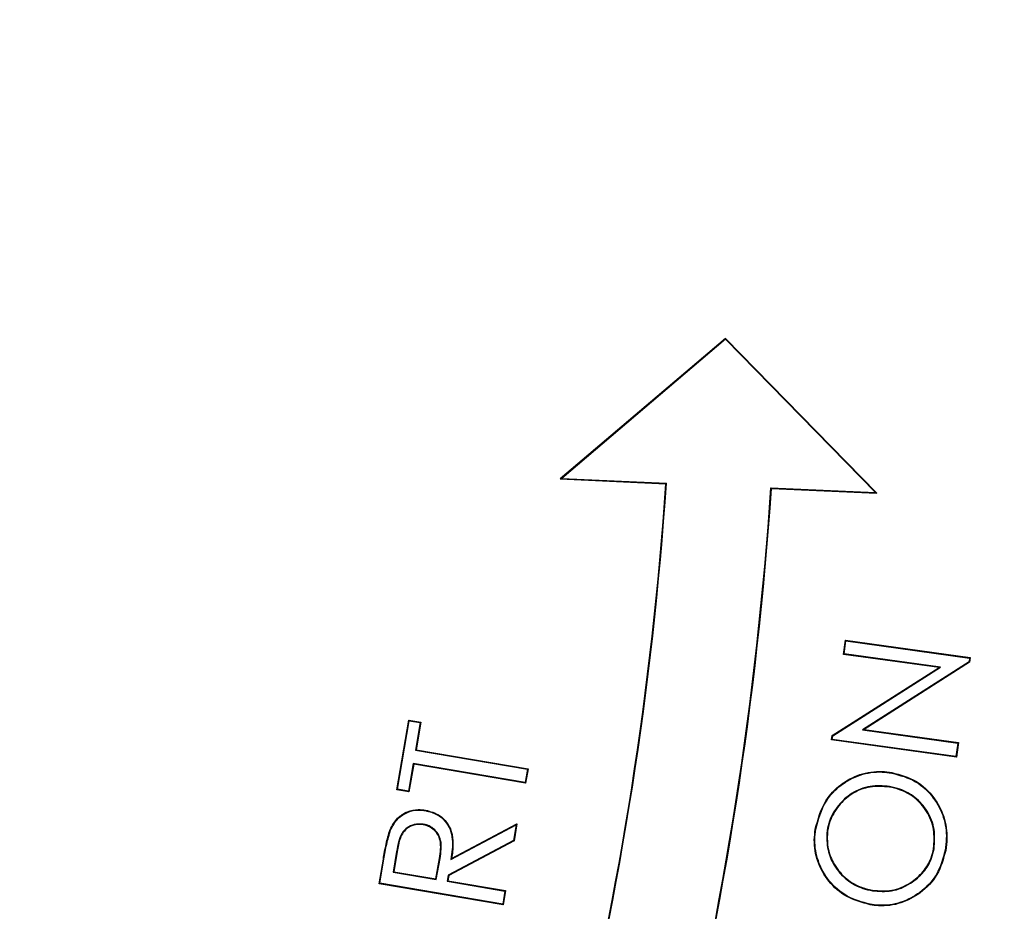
# Model space of a CAD drawing. Header units: millimetres. Extents: x 6921 to 13014, y 3949 to 15982.
# Tile 29 of 37: x 9975 to 10208, y 12989 to 13200. Entities that reach past the tile are written whole.
import ezdxf

# ---------------------------------------------------------------- set-up
doc = ezdxf.new("R2010")
doc.units = ezdxf.units.MM
doc.header["$LTSCALE"] = 5

msp = doc.modelspace()

# ---------------------------------------------------------------- linework, layer by layer
at = {"color": 7, "linetype": 'Continuous', "lineweight": 25}
for p, q in [((10141.98, 13124.55), (10102.89, 13091.27)), ((10141.97, 13124.38), (10103.23, 13091.38)), ((10141.97, 13124.38), (10141.98, 13124.55)), ((10177.49, 13088.06), (10141.97, 13124.38)), ((10177.82, 13087.92), (10141.98, 13124.55)), ((10103.23, 13091.38), (10102.89, 13091.27)), ((10102.89, 13091.27), (10127.86, 13090.15)), ((10103.23, 13091.38), (10128, 13090.28)), ((10128, 13090.28), (10127.86, 13090.15)), ((10152.72, 13089.17), (10152.84, 13089.03)), ((10152.72, 13089.17), (10177.49, 13088.06)), ((10152.84, 13089.03), (10177.82, 13087.92)), ((10177.49, 13088.06), (10177.82, 13087.92)), ((10169.92, 13049.74), (10170.38, 13053.07)), ((10170.06, 13049.86), (10170.49, 13052.92)), ((10170.49, 13052.92), (10170.38, 13053.07)), ((10170.38, 13053.07), (10199.91, 13048.96)), ((10170.49, 13052.92), (10199.76, 13048.85)), ((10170.06, 13049.86), (10169.92, 13049.74)), ((10192.52, 13046.6), (10169.92, 13049.74)), ((10192.89, 13046.68), (10170.06, 13049.86)), ((10199.64, 13047.97), (10174.42, 13031.84)), ((10199.76, 13048.85), (10199.64, 13047.97)), ((10199.64, 13047.97), (10199.76, 13047.89)), ((10199.76, 13048.85), (10199.91, 13048.96)), ((10199.91, 13048.96), (10199.76, 13047.89)), ((10167.25, 13030.52), (10192.52, 13046.6)), ((10167.37, 13030.44), (10192.89, 13046.68)), ((10199.76, 13047.89), (10174.79, 13031.92)), ((10192.89, 13046.68), (10192.52, 13046.6)), ((10064.21, 13017.67), (10067.01, 13034.18)), ((10064.36, 13017.78), (10067.12, 13034.03)), ((10067.12, 13034.03), (10067.01, 13034.18)), ((10067.01, 13034.18), (10069.86, 13033.7)), ((10067.12, 13034.03), (10069.71, 13033.59)), ((10069.71, 13033.59), (10068.61, 13027.04)), ((10069.86, 13033.7), (10068.76, 13027.15)), ((10069.71, 13033.59), (10069.86, 13033.7)), ((10174.42, 13031.84), (10174.79, 13031.92)), ((10174.42, 13031.84), (10196.97, 13028.72)), ((10174.79, 13031.92), (10197.12, 13028.83)), ((10167.1, 13029.47), (10167.25, 13030.52)), ((10167.25, 13029.58), (10167.1, 13029.47)), ((10196.63, 13025.37), (10167.1, 13029.47)), ((10167.37, 13030.44), (10167.25, 13030.52)), ((10167.25, 13029.58), (10167.37, 13030.44)), ((10196.52, 13025.52), (10167.25, 13029.58)), ((10068.61, 13027.04), (10068.76, 13027.15)), ((10068.61, 13027.04), (10095.1, 13022.56)), ((10068.76, 13027.15), (10095.26, 13022.66)), ((10196.97, 13028.72), (10196.52, 13025.52)), ((10197.12, 13028.83), (10196.63, 13025.37)), ((10196.97, 13028.72), (10197.12, 13028.83)), ((10196.52, 13025.52), (10196.63, 13025.37)), ((10068.07, 13023.91), (10066.96, 13017.34)), ((10068.18, 13023.76), (10067.07, 13017.19)), ((10068.07, 13023.91), (10068.18, 13023.76)), ((10094.57, 13019.42), (10068.07, 13023.91)), ((10094.68, 13019.27), (10068.18, 13023.76)), ((10095.1, 13022.56), (10094.57, 13019.42)), ((10095.26, 13022.66), (10094.68, 13019.27)), ((10095.1, 13022.56), (10095.26, 13022.66)), ((10181.36, 13021.76), (10181.33, 13021.63)), ((10064.36, 13017.78), (10064.21, 13017.67)), ((10067.07, 13017.19), (10064.21, 13017.67)), ((10066.96, 13017.34), (10064.36, 13017.78)), ((10094.57, 13019.42), (10094.68, 13019.27)), ((10066.96, 13017.34), (10067.07, 13017.19)), ((10077, 13001.15), (10092.44, 13009.39)), ((10077.17, 13001.39), (10092.61, 13009.63)), ((10092.44, 13009.39), (10091.81, 13005.68)), ((10092.61, 13009.63), (10091.93, 13005.59)), ((10092.44, 13009.39), (10092.61, 13009.63)), ((10091.81, 13005.68), (10076.38, 12997.45)), ((10091.93, 13005.59), (10076.5, 12997.36)), ((10091.81, 13005.68), (10091.93, 13005.59)), ((10064.13, 13003.06), (10063.3, 12998.16)), ((10064.26, 13003.03), (10063.45, 12998.27)), ((10073.43, 12996.58), (10074.29, 13001.42)), ((10073.53, 12996.43), (10074.42, 13001.4)), ((10060.01, 12995.42), (10061, 13001.26)), ((10060.16, 12995.52), (10061.13, 13001.24)), ((10061.13, 13001.24), (10061, 13001.26)), ((10063.3, 12998.16), (10063.45, 12998.27)), ((10063.3, 12998.16), (10073.53, 12996.43)), ((10063.45, 12998.27), (10073.43, 12996.58)), ((10076.38, 12997.45), (10076.12, 12995.99)), ((10076.5, 12997.36), (10076.28, 12996.1)), ((10076.38, 12997.45), (10076.5, 12997.36)), ((10060.16, 12995.52), (10060.01, 12995.42)), ((10089.36, 12990.45), (10060.01, 12995.42)), ((10089.26, 12990.6), (10060.16, 12995.52)), ((10073.53, 12996.43), (10073.43, 12996.58)), ((10076.12, 12995.99), (10076.28, 12996.1)), ((10076.12, 12995.99), (10089.77, 12993.68)), ((10076.28, 12996.1), (10089.93, 12993.79)), ((10089.77, 12993.68), (10089.26, 12990.6)), ((10089.93, 12993.79), (10089.36, 12990.45)), ((10089.77, 12993.68), (10089.93, 12993.79)), ((10089.26, 12990.6), (10089.36, 12990.45))]:
    msp.add_line(p, q, dxfattribs=at)
at = {"color": 7, "linetype": 'Continuous', "lineweight": 25, "flags": 128}
for points in [[(10070.96, 13012.73), (10070.97, 13012.79), (10070.99, 13012.86)], [(10070.43, 13009.53), (10070.42, 13009.47), (10070.41, 13009.4)], [(10163.36, 13008.31), (10163.33, 13008.31), (10163.29, 13008.32), (10163.24, 13008.33)], [(10062.71, 13008.18), (10062.66, 13008.2), (10062.59, 13008.23)], [(10166.01, 13008), (10166.05, 13007.99), (10166.08, 13007.99), (10166.14, 13007.98)], [(10191.36, 13003.7), (10191.32, 13003.71), (10191.28, 13003.72), (10191.23, 13003.73)], [(10064.13, 13003.06), (10064.19, 13003.05), (10064.26, 13003.03)], [(10074.42, 13001.4), (10074.35, 13001.41), (10074.29, 13001.42)], [(10077, 13001.15), (10077.09, 13001.27), (10077.17, 13001.39)], [(10193.98, 13003.36), (10194.02, 13003.35), (10194.05, 13003.34), (10194.11, 13003.33)]]:
    msp.add_lwpolyline(points, dxfattribs=at)
at = {"color": 7, "linetype": 'Continuous', "lineweight": 25}
for centre, radius, start, end in [((9560.23, 12998.55), 1975, 1.37813, 84.6675), ((9560.23, 12998.55), 1971.39, 1.38065, 84.43638), ((9560.23, 12998.55), 1970, 1.38163, 84.38777), ((9304.76, 13146.05), 825, 336, 356.11513), ((9304.76, 13146.05), 825.13, 336.00909, 356.12443), ((9304.76, 13146.05), 849.87, 336.00883, 356.16276), ((9304.76, 13146.05), 850, 336, 356.15413), ((10260.54, 13004.9), 80.89, 170.3565, 170.4492), ((10165.09, 12995.77), 11.85, 350.2022, 350.8356), ((10101.8, 13002.59), 75.38, 350.7167, 350.8162)]:
    msp.add_arc(centre, radius, start, end, dxfattribs=at)
at = {"color": 8, "linetype": 'Continuous', "lineweight": 25}
msp.add_arc((9560.23, 12998.55), 1971.39, 1.38065, 84.43682, dxfattribs=at)
at = {"color": 7, "linetype": 'Continuous', "lineweight": 25}
for points, knots in [([(12620.69, 11123.1), (12641.43, 11164.08), (12682.51, 11245.26), (12737.23, 11368.87), (12786.82, 11491.67), (12830.77, 11613.6), (12869.3, 11734.3), (12902.67, 11853.55), (12931.15, 11971.19), (12955, 12087.06), (12974.46, 12201.02), (12989.8, 12312.95), (13001.26, 12422.74), (13009.37, 12534.43), (13013.9, 12647.75), (13014.64, 12762.4), (13011.71, 12873.93), (13005.43, 12982.25), (12996.09, 13087.29), (12983.26, 13194.78), (12966.68, 13304.23), (12946.11, 13415.08), (12922.89, 13521.18), (12897.28, 13623.11), (12869.61, 13720.8), (12840.21, 13814.2), (12809.63, 13902.73), (12778.22, 13986.43), (12746.49, 14064.91), (12714.57, 14138.76), (12682.26, 14209.13), (12648.97, 14277.58), (12605.31, 14362.63), (12549.92, 14462.63), (12480.88, 14575.38), (12408.86, 14682.67), (12334.22, 14784.56), (12257.33, 14881.15), (12178.54, 14972.55), (12097.69, 15059.37), (12013.69, 15143.01), (11925.2, 15224.64), (11831.23, 15304.76), (11731.62, 15383.01), (11626.26, 15458.97), (11515.15, 15532.17), (11399.27, 15601.49), (11286.61, 15662.5), (11178.55, 15715.14), (11076.4, 15762.3), (10972.71, 15806.53), (10867.17, 15846.58), (10760.01, 15881.03), (10651.87, 15909.62), (10543.34, 15932.34), (10434.86, 15949.61), (10326.69, 15962.9), (10218.31, 15973.43), (10109.1, 15980.37), (9999.18, 15982.39), (9889.4, 15979.36), (9780.22, 15972.16), (9671.12, 15961.12), (9561.39, 15945.97), (9450.93, 15926.23), (9349.23, 15904.91), (9255.48, 15884.32), (9168.75, 15864.46), (9079.52, 15841.01), (8991.01, 15812.1), (8905.72, 15779.36), (8821.9, 15749.62), (8739.94, 15716.68), (8648.69, 15676.98), (8548.59, 15628.89), (8440.17, 15571.03), (8333.16, 15507.83), (8228.94, 15439.99), (8128.74, 15368.4), (8033.16, 15293.76), (7942.18, 15216.35), (7855.77, 15136.44), (7773.91, 15054.29), (7696.55, 14970.17), (7623.64, 14884.3), (7560.73, 14804.05), (7506.71, 14730.15), (7460.6, 14663.11), (7416.88, 14595.55), (7375.6, 14527.67), (7337.07, 14459.54), (7301.21, 14391.39), (7267.36, 14322.09), (7235.84, 14252.22), (7205.87, 14180.02), (7177.37, 14104.91), (7149.77, 14024.38), (7123.57, 13938.36), (7099.43, 13847.39), (7077.86, 13751.53), (7059.28, 13650.85), (7044.4, 13544.85), (7035.24, 13456.57), (7032.39, 13403.6), (7031.55, 13387.83)], [0, 0, 0, 0, 0.012608, 0.024975, 0.0371, 0.04896, 0.060551, 0.071879, 0.082951, 0.093773, 0.10435, 0.114687, 0.124786, 0.134651, 0.145427, 0.155917, 0.166124, 0.176051, 0.1857, 0.195073, 0.205768, 0.216084, 0.226022, 0.235583, 0.244933, 0.253893, 0.262463, 0.270644, 0.278434, 0.285704, 0.292728, 0.299693, 0.3066, 0.318974, 0.331067, 0.342887, 0.35444, 0.365734, 0.376773, 0.387562, 0.398298, 0.40931, 0.420606, 0.432193, 0.444074, 0.456258, 0.468711, 0.481135, 0.491421, 0.501705, 0.512023, 0.522365, 0.532687, 0.542911, 0.553061, 0.563114, 0.57306, 0.582978, 0.593005, 0.603098, 0.613151, 0.623147, 0.633132, 0.643253, 0.653552, 0.663933, 0.671781, 0.679904, 0.68836, 0.697102, 0.705451, 0.713439, 0.721518, 0.729696, 0.740756, 0.751997, 0.763425, 0.774865, 0.78613, 0.797223, 0.808151, 0.818917, 0.829526, 0.839982, 0.850287, 0.860445, 0.86797, 0.875415, 0.882781, 0.89006, 0.897222, 0.904267, 0.9112, 0.918394, 0.925307, 0.932658, 0.940447, 0.948675, 0.957341, 0.966281, 0.975645, 0.985439, 0.995664, 1, 1, 1, 1]), ([(8507.91, 11281.31), (8507.91, 11281.31), (8476.92, 11301.97), (8411.44, 11339.76), (8320.41, 11406.42), (8232.19, 11477.09), (8148.42, 11552.89), (8068.9, 11633.23), (7993.98, 11718.09), (7923.71, 11807.23), (7858.44, 11900.21), (7798.45, 11996.59), (7743.87, 12096.25), (7694.99, 12199.1), (7651.91, 12304.94), (7614.77, 12413.22), (7583.73, 12523.4), (7558.95, 12634.99), (7540.55, 12747.7), (7528.69, 12861.38), (7523.26, 12975.8), (7524.24, 13090.54), (7531.59, 13205.05), (7545.29, 13318.79), (7565.37, 13431.51), (7591.95, 13543), (7624.88, 13653.07), (7663.96, 13761.3), (7709, 13867.2), (7759.83, 13970.24), (7811.38, 14061.54), (7862.3, 14141.57), (7911.18, 14211.12), (7963.02, 14278.5), (8024.37, 14351.79), (8096.42, 14429.83), (8180.44, 14510.97), (8268.43, 14586.8), (8360.19, 14657.12), (8455.41, 14721.87), (8554.23, 14781.32), (8656.21, 14835.19), (8760.86, 14883.21), (8867.83, 14925.18), (8976.98, 14960.89), (9088.09, 14990.43), (9200.84, 15013.77), (9314.72, 15030.83), (9429.18, 15041.51), (9543.9, 15045.74), (9658.68, 15043.36), (9773.33, 15034.5), (9887.49, 15019.26), (10000.64, 14997.71), (10112.23, 14969.95), (10221.98, 14935.99), (10329.67, 14895.72), (10435.14, 14849.32), (10538.01, 14797.01), (10637.82, 14739.06), (10734.1, 14675.73), (10826.34, 14607.32), (10914.35, 14533.85), (10998.08, 14455.58), (11077.46, 14372.67), (11152.15, 14285.49), (11221.78, 14194.45), (11286.19, 14099.64), (11345.15, 14001.12), (11398.62, 13899.09), (11446.39, 13794.08), (11488.26, 13686.57), (11523.99, 13577.07), (11553.42, 13465.98), (11576.38, 13353.48), (11592.98, 13239.77), (11603.25, 13125.14), (11607.16, 13010.11), (11604.68, 12895.22), (11595.77, 12780.77), (11580.31, 12666.96), (11558.45, 12553.97), (11530.28, 12442.21), (11495.97, 12332.17), (11455.56, 12224.43), (11410.25, 12121.12), (11359.42, 12023.06), (11324.9, 11959.48), (11304.87, 11929.43), (11304.87, 11929.43)], [0, 0, 0, 0, 0, 0.011727, 0.023483, 0.035251, 0.04701, 0.05874, 0.070524, 0.082337, 0.094158, 0.105971, 0.117755, 0.129604, 0.14149, 0.153396, 0.165302, 0.177189, 0.189038, 0.200911, 0.212822, 0.224752, 0.236683, 0.248594, 0.260468, 0.272375, 0.284319, 0.296283, 0.308246, 0.320191, 0.332098, 0.340926, 0.349763, 0.358602, 0.367432, 0.379564, 0.391706, 0.403839, 0.415771, 0.427742, 0.439731, 0.45172, 0.463691, 0.475623, 0.487537, 0.499488, 0.511459, 0.52343, 0.535381, 0.547295, 0.559211, 0.571166, 0.583139, 0.595113, 0.607067, 0.618984, 0.630925, 0.642904, 0.654902, 0.666901, 0.678881, 0.690823, 0.702701, 0.714615, 0.726549, 0.738482, 0.750397, 0.762275, 0.774211, 0.786186, 0.798179, 0.810173, 0.822148, 0.834084, 0.845993, 0.857939, 0.869905, 0.88187, 0.893817, 0.905726, 0.917652, 0.929617, 0.941602, 0.953585, 0.965549, 0.977475, 0.988738, 1, 1, 1, 1, 1]), ([(11535.78, 13046.05), (11535.17, 13071), (11533.65, 13133.05), (11524.17, 13231.77), (11508.28, 13341.7), (11486.02, 13450.41), (11457.59, 13557.71), (11423.06, 13663.44), (11382.63, 13767.24), (11336.51, 13868.64), (11284.88, 13967.16), (11227.94, 14062.33), (11165.71, 14153.95), (11098.42, 14241.95), (11026.24, 14326.22), (10949.51, 14406.37), (10868.58, 14482.02), (10783.55, 14553), (10694.45, 14619.07), (10601.51, 14680.2), (10505.17, 14736.14), (10405.86, 14786.65), (10304.05, 14831.47), (10200.06, 14870.39), (10094.03, 14903.2), (9986.19, 14930.17), (9876.81, 14950.6), (9795.33, 14962.65), (9750.29, 14965.93), (9742.26, 14966.52)], [0, 0, 0, 0, 0.026045, 0.064747, 0.103388, 0.141907, 0.180468, 0.219151, 0.257896, 0.296642, 0.335325, 0.373887, 0.412297, 0.450827, 0.489419, 0.52801, 0.566541, 0.604951, 0.64352, 0.682213, 0.720968, 0.759721, 0.79841, 0.836976, 0.875511, 0.914168, 0.952886, 0.991604, 1, 1, 1, 1]), ([(10800.45, 13564.22), (10807.07, 13549.97), (10826.16, 13508.84), (10851.92, 13438.22), (10878.03, 13352.78), (10898.28, 13265.52), (10912.81, 13177.24), (10921.51, 13088.51), (10924.47, 12999.53), (10921.62, 12910.26), (10912.9, 12821.13), (10898.37, 12732.81), (10878.14, 12645.92), (10852.35, 12560.71), (10821, 12477.15), (10784.13, 12395.57), (10741.99, 12316.57), (10694.92, 12240.71), (10643.15, 12168.28), (10586.69, 12099.24), (10525.65, 12033.8), (10460.41, 11972.46), (10391.47, 11915.68), (10319.2, 11863.68), (10243.61, 11816.48), (10164.8, 11774.17), (10083.31, 11737.09), (9999.71, 11705.53), (9914.54, 11679.59), (9827.83, 11659.24), (9739.61, 11644.69), (9650.24, 11635.51), (9590.24, 11634.42), (9560.23, 11633.87)], [0, 0, 0, 0, 0.017284, 0.049897, 0.082632, 0.115586, 0.14841, 0.181046, 0.21365, 0.246348, 0.279281, 0.312154, 0.344807, 0.377404, 0.410079, 0.44297, 0.47588, 0.508564, 0.541164, 0.573813, 0.606665, 0.6396, 0.672307, 0.704903, 0.737534, 0.77033, 0.803284, 0.836015, 0.868614, 0.90122, 0.933977, 0.966974, 1, 1, 1, 1]), ([(9888.75, 11686.01), (9896.33, 11687.74), (9932.55, 11695.99), (9996.06, 11716.42), (10078.86, 11747.38), (10159.46, 11784.15), (10237.6, 11826.1), (10312.76, 11873.12), (10384.67, 11924.89), (10452.99, 11981.25), (10517.45, 12041.96), (10577.82, 12106.68), (10633.81, 12175.13), (10685.28, 12247.2), (10732.05, 12322.55), (10773.81, 12400.89), (10810.25, 12481.62), (10841.32, 12564.39), (10866.88, 12648.88), (10886.92, 12735), (10901.36, 12822.41), (10910.01, 12910.78), (10912.82, 12999.44), (10909.91, 13087.96), (10901.26, 13175.93), (10886.86, 13263.22), (10866.91, 13349.49), (10841.06, 13434.22), (10815.49, 13504.35), (10796.53, 13545.24), (10790, 13559.34)], [0, 0, 0, 0, 0.0098361, 0.0470065, 0.0842866, 0.1216802, 0.1590163, 0.1964574, 0.2337951, 0.2710741, 0.308455, 0.3457762, 0.3830028, 0.4202931, 0.4577756, 0.4951457, 0.5325647, 0.5697952, 0.6069522, 0.6441936, 0.6816128, 0.7189887, 0.7564832, 0.7937879, 0.8309997, 0.8682763, 0.9056682, 0.9429691, 0.9803398, 1, 1, 1, 1]), ([(10163.24, 13008.33), (10163.87, 13010.69), (10164.95, 13014.74), (10169.11, 13019.06), (10173.74, 13021.58), (10178.07, 13022.2), (10180.59, 13021.86), (10181.36, 13021.76)], [0, 0, 0, 0, 0.287005, 0.491938, 0.696357, 0.907768, 1, 1, 1, 1]), ([(10163.36, 13008.31), (10163.99, 13010.65), (10165.06, 13014.67), (10169.19, 13018.95), (10173.77, 13021.45), (10178.07, 13022.06), (10180.57, 13021.73), (10181.33, 13021.63)], [0, 0, 0, 0, 0.286868, 0.491717, 0.696044, 0.907475, 1, 1, 1, 1]), ([(10181.33, 13021.63), (10183.29, 13021.1), (10187.11, 13020.07), (10191.27, 13016.03), (10193.82, 13011.28), (10194.44, 13006.88), (10194.09, 13004.26), (10193.98, 13003.36)], [0, 0, 0, 0, 0.242081, 0.473846, 0.679831, 0.889328, 1, 1, 1, 1]), ([(10181.36, 13021.76), (10183.33, 13021.22), (10187.18, 13020.18), (10191.38, 13016.11), (10193.95, 13011.32), (10194.57, 13006.88), (10194.22, 13004.24), (10194.11, 13003.33)], [0, 0, 0, 0, 0.242377, 0.474069, 0.680157, 0.889678, 1, 1, 1, 1]), ([(10180.79, 13018.45), (10179.27, 13018.57), (10176.15, 13018.81), (10171.84, 13017.08), (10168.56, 13014.08), (10166.66, 13010.91), (10166.18, 13008.75), (10166.01, 13008)], [0, 0, 0, 0, 0.226787, 0.46236, 0.669247, 0.885058, 1, 1, 1, 1]), ([(10180.77, 13018.32), (10179.24, 13018.44), (10176.15, 13018.68), (10171.87, 13016.94), (10168.63, 13013.96), (10166.78, 13010.83), (10166.3, 13008.71), (10166.14, 13007.98)], [0, 0, 0, 0, 0.229191, 0.464614, 0.67119, 0.887567, 1, 1, 1, 1]), ([(10191.23, 13003.73), (10191.34, 13005.26), (10191.55, 13008.32), (10189.84, 13012.63), (10186.92, 13015.88), (10183.71, 13017.68), (10181.59, 13018.14), (10180.77, 13018.32)], [0, 0, 0, 0, 0.228416, 0.458058, 0.674298, 0.874477, 1, 1, 1, 1]), ([(10191.36, 13003.7), (10191.47, 13005.23), (10191.68, 13008.31), (10189.98, 13012.66), (10187.04, 13015.95), (10183.79, 13017.79), (10181.63, 13018.26), (10180.79, 13018.45)], [0, 0, 0, 0, 0.226014, 0.455718, 0.672556, 0.872401, 1, 1, 1, 1]), ([(10062.59, 13008.23), (10063.12, 13009.19), (10064.1, 13010.99), (10066.61, 13012.59), (10068.99, 13013.1), (10070.41, 13012.93), (10070.99, 13012.86)], [0, 0, 0, 0, 0.312297, 0.585647, 0.832701, 1, 1, 1, 1]), ([(10062.71, 13008.18), (10063.24, 13009.14), (10064.22, 13010.92), (10066.71, 13012.49), (10069.03, 13012.97), (10070.41, 13012.8), (10070.96, 13012.73)], [0, 0, 0, 0, 0.317934, 0.59072, 0.837117, 1, 1, 1, 1]), ([(10070.96, 13012.73), (10071.93, 13012.48), (10073.67, 13012.04), (10075.68, 13010.34), (10076.9, 13008.29), (10077.56, 13005.14), (10077.23, 13002.76), (10077, 13001.15)], [0, 0, 0, 0, 0.199982, 0.358442, 0.516952, 0.673954, 1, 1, 1, 1]), ([(10070.99, 13012.86), (10072.14, 13012.54), (10074.07, 13012.01), (10076.1, 13010.02), (10077.29, 13007.65), (10077.61, 13004.65), (10077.32, 13002.51), (10077.17, 13001.39)], [0, 0, 0, 0, 0.238246, 0.399644, 0.561041, 0.77025, 1, 1, 1, 1]), ([(10070.43, 13009.53), (10069.71, 13009.57), (10068.37, 13009.63), (10066.61, 13008.78), (10065.28, 13007.4), (10064.57, 13005.38), (10064.29, 13003.88), (10064.13, 13003.06)], [0, 0, 0, 0, 0.206298, 0.386196, 0.553477, 0.753169, 1, 1, 1, 1]), ([(10070.41, 13009.4), (10069.81, 13009.44), (10068.6, 13009.52), (10066.92, 13008.83), (10065.67, 13007.68), (10064.74, 13005.7), (10064.46, 13004.12), (10064.26, 13003.03)], [0, 0, 0, 0, 0.177307, 0.355667, 0.524356, 0.67114, 1, 1, 1, 1]), ([(10074.29, 13001.42), (10074.51, 13002.86), (10074.82, 13004.85), (10073.91, 13007.24), (10072.79, 13008.44), (10071.56, 13009.15), (10070.72, 13009.33), (10070.41, 13009.4)], [0, 0, 0, 0, 0.424358, 0.584514, 0.745055, 0.904444, 1, 1, 1, 1]), ([(10074.42, 13001.4), (10074.64, 13002.84), (10074.95, 13004.84), (10074.05, 13007.27), (10072.92, 13008.51), (10071.64, 13009.26), (10070.77, 13009.46), (10070.43, 13009.53)], [0, 0, 0, 0, 0.415732, 0.577073, 0.73886, 0.898277, 1, 1, 1, 1]), ([(10176.2, 12990.43), (10174.31, 12990.95), (10170.59, 12991.97), (10166.22, 12995.8), (10163.59, 13000.57), (10162.82, 13004.95), (10163.13, 13007.48), (10163.24, 13008.33)], [0, 0, 0, 0, 0.237382, 0.46814, 0.68787, 0.896057, 1, 1, 1, 1]), ([(10061, 13001.26), (10061.1, 13001.85), (10061.31, 13003.03), (10061.75, 13005.38), (10062.25, 13007.09), (10062.59, 13008.23)], [0, 0, 0, 0, 0.251045, 0.5021068, 1, 1, 1, 1]), ([(10061.13, 13001.24), (10061.23, 13001.83), (10061.44, 13003.01), (10061.88, 13005.34), (10062.38, 13007.05), (10062.71, 13008.18)], [0, 0, 0, 0, 0.25209, 0.504195, 1, 1, 1, 1]), ([(10176.22, 12990.56), (10174.35, 12991.07), (10170.66, 12992.08), (10166.33, 12995.88), (10163.72, 13000.61), (10162.95, 13004.96), (10163.26, 13007.47), (10163.36, 13008.31)], [0, 0, 0, 0, 0.237223, 0.468039, 0.687793, 0.895965, 1, 1, 1, 1]), ([(10166.01, 13008), (10165.97, 13006.45), (10165.9, 13003.6), (10167.65, 12999.49), (10170.49, 12996.23), (10173.85, 12994.38), (10176, 12993.92), (10176.76, 12993.76)], [0, 0, 0, 0, 0.233325, 0.430201, 0.664601, 0.881399, 1, 1, 1, 1]), ([(10166.14, 13007.98), (10166.08, 13006.68), (10165.96, 13004.1), (10167.41, 13000.19), (10170.01, 12996.82), (10173.42, 12994.66), (10175.78, 12994.12), (10176.78, 12993.88)], [0, 0, 0, 0, 0.197706, 0.394646, 0.628143, 0.841781, 1, 1, 1, 1]), ([(10176.76, 12993.76), (10178.29, 12993.63), (10181.43, 12993.38), (10185.69, 12995.22), (10188.91, 12997.99), (10190.74, 13000.96), (10191.19, 13002.94), (10191.36, 13003.7)], [0, 0, 0, 0, 0.232955, 0.47772, 0.688512, 0.880499, 1, 1, 1, 1]), ([(10176.78, 12993.88), (10178.31, 12993.76), (10181.43, 12993.51), (10185.66, 12995.36), (10188.83, 12998.11), (10190.63, 13001.04), (10191.06, 13002.98), (10191.23, 13003.73)], [0, 0, 0, 0, 0.235478, 0.479834, 0.690872, 0.882296, 1, 1, 1, 1]), ([(10194.11, 13003.33), (10193.56, 13001.33), (10192.51, 12997.42), (10188.38, 12993.18), (10183.53, 12990.57), (10179.28, 12990.01), (10176.85, 12990.34), (10176.2, 12990.43)], [0, 0, 0, 0, 0.250852, 0.489782, 0.699566, 0.919073, 1, 1, 1, 1]), ([(10193.98, 13003.36), (10193.44, 13001.37), (10192.39, 12997.49), (10188.31, 12993.29), (10183.49, 12990.69), (10179.28, 12990.14), (10176.87, 12990.47), (10176.22, 12990.56)], [0, 0, 0, 0, 0.250577, 0.489622, 0.699331, 0.918908, 1, 1, 1, 1])]:
    msp.add_open_spline(points, degree=3, knots=knots, dxfattribs=at)
at = {"color": 8, "linetype": 'Continuous', "lineweight": 25}
for points, knots in [([(11013.98, 13663.79), (11015.85, 13659.98), (11032.68, 13625.81), (11058.91, 13558.81), (11090.78, 13466.74), (11115.35, 13376.48), (11134.14, 13288.72), (11147.99, 13199.89), (11156.89, 13110.44), (11160.76, 13020.78), (11159.55, 12931.02), (11153.12, 12841.32), (11141.57, 12751.83), (11125, 12662.99), (11103.5, 12575.22), (11077.16, 12488.92), (11046.03, 12404.36), (11010.06, 12321.74), (10969.41, 12241.14), (10924.26, 12162.81), (10874.83, 12087.11), (10821.35, 12014.39), (10764.01, 11944.99), (10702.86, 11879.08), (10638.09, 11816.69), (10569.85, 11757.89), (10498.47, 11702.96), (10424.26, 11652.16), (10347.82, 11605.91), (10269.28, 11564.3), (10188.85, 11527.24), (10106.38, 11494.57), (10022.24, 11466.55), (9936.88, 11442.87), (9879.09, 11431.17), (9850.23, 11425.33)], [0, 0, 0, 0, 0.004375, 0.039308, 0.074136, 0.104917, 0.135797, 0.166726, 0.197654, 0.228532, 0.259314, 0.290258, 0.3213, 0.352393, 0.383487, 0.414531, 0.445475, 0.476434, 0.507491, 0.538598, 0.569705, 0.600762, 0.631722, 0.662567, 0.693508, 0.724499, 0.75549, 0.786431, 0.817276, 0.847653, 0.878123, 0.908639, 0.939156, 0.969624, 1, 1, 1, 1]), ([(9847.44, 11475.68), (9880.53, 11482.62), (9946.81, 11496.53), (10044.3, 11525.69), (10139.91, 11560.67), (10232.92, 11601.85), (10318.63, 11646.68), (10397.21, 11694.23), (10469.11, 11743.45), (10538.27, 11796.67), (10604.39, 11853.63), (10667.14, 11914.08), (10726.38, 11977.94), (10781.93, 12045.17), (10833.75, 12115.62), (10881.64, 12188.97), (10925.38, 12264.86), (10964.76, 12342.94), (10999.6, 12422.99), (11029.76, 12504.9), (11055.27, 12588.49), (11076.1, 12673.52), (11092.16, 12759.58), (11103.34, 12846.26), (11109.57, 12933.14), (11110.74, 13020.09), (11106.99, 13106.94), (11098.37, 13193.58), (11084.95, 13279.61), (11066.76, 13364.61), (11042.81, 13452.55), (11011.83, 13542.07), (10986.44, 13606.89), (10970.41, 13639.43), (10968.79, 13642.71)], [0, 0, 0, 0, 0.036095, 0.072306, 0.108558, 0.14477, 0.180866, 0.211789, 0.242808, 0.273877, 0.304946, 0.335966, 0.366888, 0.397925, 0.42906, 0.460245, 0.491429, 0.522563, 0.5536, 0.584617, 0.615732, 0.646898, 0.678063, 0.709178, 0.740194, 0.771044, 0.801992, 0.83299, 0.863988, 0.894937, 0.925788, 0.961261, 0.996088, 1, 1, 1, 1]), ([(10924.5, 13622.06), (10934.66, 13598.84), (10956.33, 13549.28), (10983.18, 13470.9), (11006.92, 13387.96), (11025.6, 13303.65), (11039.3, 13218.47), (11047.86, 13132.81), (11051.12, 13047.78), (11049.11, 12963.55), (11042.12, 12880.27), (11030.27, 12797.37), (11013.66, 12715.22), (10992.41, 12634.21), (10964.92, 12549.4), (10930.07, 12461.26), (10886.94, 12370.43), (10837.78, 12282.39), (10782.89, 12197.7), (10725.27, 12120.55), (10665.82, 12050.66), (10605.48, 11987.49), (10541.38, 11927.66), (10473.85, 11871.5), (10403.16, 11819.33), (10330.33, 11771.94), (10255.52, 11729.39), (10179, 11691.51), (10100.21, 11657.94), (10019.53, 11628.85), (9937.37, 11604.45), (9849.82, 11583.91), (9756.88, 11568.26), (9658.8, 11558.37), (9560.75, 11555.04), (9463.14, 11558.34), (9366.37, 11568.05), (9270.37, 11584.04), (9175.8, 11606.17), (9083.17, 11634.36), (8992.82, 11668.63), (8904.95, 11708.68), (8819.88, 11754.25), (8738.13, 11804.99), (8659.51, 11861.1), (8584.38, 11922.57), (8512.95, 11989.19), (8445.95, 12060.14), (8383.93, 12135.06), (8332.27, 12205.28), (8303.37, 12251.61), (8291.51, 12270.63)], [0, 0, 0, 0, 0.017274, 0.0368769, 0.0565465, 0.076248, 0.0959471, 0.115611, 0.1352102, 0.1542406, 0.1733304, 0.1924526, 0.2115776, 0.2306736, 0.2497083, 0.2724703, 0.2953056, 0.3181652, 0.3409997, 0.363761, 0.3833421, 0.4029908, 0.4226715, 0.4423497, 0.4619922, 0.4815694, 0.5004928, 0.5194826, 0.5385049, 0.5575255, 0.5765115, 0.5954323, 0.6171908, 0.6389753, 0.6607334, 0.6821513, 0.7036431, 0.7251611, 0.746655, 0.7680746, 0.7894642, 0.8109231, 0.8324077, 0.8538706, 0.8752636, 0.8971208, 0.9190454, 0.9409949, 0.9629234, 0.9847839, 1, 1, 1, 1]), ([(8312.52, 12280.42), (8322.96, 12263.46), (8350.05, 12219.46), (8399.97, 12152.1), (8461.1, 12078.17), (8527.24, 12008.2), (8597.73, 11942.47), (8671.86, 11881.84), (8749.43, 11826.51), (8830.07, 11776.47), (8913.99, 11731.54), (9000.67, 11692.04), (9089.79, 11658.25), (9181.14, 11630.46), (9274.39, 11608.63), (9369.06, 11592.87), (9464.49, 11583.29), (9560.74, 11580.03), (9657.42, 11583.32), (9754.14, 11593.07), (9845.79, 11608.51), (9932.14, 11628.75), (10013.17, 11652.82), (10092.75, 11681.5), (10170.46, 11714.61), (10245.93, 11751.95), (10319.73, 11793.92), (10391.58, 11840.66), (10461.33, 11892.11), (10527.98, 11947.51), (10591.22, 12006.52), (10650.77, 12068.82), (10709.43, 12137.76), (10766.31, 12213.86), (10820.5, 12297.4), (10869.04, 12384.25), (10911.61, 12473.85), (10946.02, 12560.79), (10973.17, 12644.43), (10994.16, 12724.32), (11010.57, 12805.32), (11022.29, 12887.07), (11029.21, 12969.19), (11031.23, 13052.26), (11028.04, 13136.13), (11019.62, 13220.62), (11006.13, 13304.65), (10987.72, 13387.82), (10964.32, 13469.63), (10938.4, 13545.51), (10917.66, 13593), (10908.28, 13614.5)], [0, 0, 0, 0, 0.0137511, 0.035675, 0.057667, 0.07968, 0.1016679, 0.1235884, 0.1450308, 0.1665433, 0.1880775, 0.2095859, 0.2310248, 0.2524857, 0.274021, 0.2955804, 0.3171137, 0.3385727, 0.3603716, 0.3821968, 0.403996, 0.4229574, 0.4419841, 0.4610455, 0.4801086, 0.4991391, 0.5181031, 0.5377336, 0.5574297, 0.5771616, 0.5968961, 0.6165984, 0.6362331, 0.6590662, 0.6819725, 0.7049042, 0.7278114, 0.7506452, 0.7697334, 0.788883, 0.8080615, 0.8272374, 0.8463805, 0.8654644, 0.885121, 0.9048427, 0.9245994, 0.9443586, 0.964086, 0.9837464, 1, 1, 1, 1]), ([(10864.45, 13594.06), (10867.46, 13587.21), (10881.95, 13554.25), (10903.33, 13493.5), (10928.26, 13412.14), (10947.95, 13329.51), (10962.95, 13245.94), (10973.15, 13161.57), (10978.55, 13076.79), (10979.11, 12991.98), (10974.77, 12907.06), (10965.35, 12822.18), (10950.87, 12737.48), (10931.45, 12653.57), (10907.19, 12570.85), (10878.2, 12489.7), (10844.63, 12410.66), (10806.48, 12333.87), (10763.97, 12259.42), (10717.12, 12187.27), (10666.17, 12117.77), (10611.32, 12051.27), (10552.85, 11988.01), (10490.41, 11928.47), (10423.92, 11873.04), (10353.71, 11821.75), (10280.22, 11774.95), (10203.9, 11732.97), (10124.32, 11695.74), (10041.58, 11663.61), (9955.93, 11636.64), (9868.51, 11615.2), (9779.92, 11599.39), (9698.71, 11590.37), (9625.42, 11586.16), (9581.96, 11586.22), (9560.23, 11586.26)], [0, 0, 0, 0, 0.007982, 0.038436, 0.068794, 0.099047, 0.129394, 0.159788, 0.190182, 0.220529, 0.250783, 0.2814, 0.312116, 0.342882, 0.373648, 0.404363, 0.43498, 0.465307, 0.495732, 0.526206, 0.556678, 0.587101, 0.617426, 0.647653, 0.678011, 0.708435, 0.738858, 0.769212, 0.799437, 0.830469, 0.861606, 0.892778, 0.923916, 0.954949, 0.977474, 1, 1, 1, 1]), ([(9560.23, 11610.68), (9560.23, 11610.68), (9581.69, 11610.68), (9624.61, 11610.49), (9696.91, 11614.63), (9776.96, 11623.48), (9864.24, 11639.04), (9950.35, 11660.16), (10034.73, 11686.76), (10116.23, 11718.45), (10194.62, 11755.17), (10269.79, 11796.57), (10342.18, 11842.71), (10411.33, 11893.28), (10476.83, 11947.93), (10538.38, 12006.67), (10596.05, 12069.1), (10650.2, 12134.76), (10700.49, 12203.36), (10746.73, 12274.56), (10788.7, 12348.03), (10826.35, 12423.78), (10859.49, 12501.76), (10888.11, 12581.81), (10912.05, 12663.41), (10931.23, 12746.18), (10945.54, 12829.72), (10954.86, 12913.44), (10959.16, 12997.21), (10958.63, 13080.89), (10953.31, 13164.55), (10943.26, 13247.82), (10928.46, 13330.29), (10909.04, 13411.86), (10884.4, 13492.16), (10863.98, 13550.46), (10850.43, 13581.36), (10848.19, 13586.48)], [0, 0, 0, 0, 0, 0.022593, 0.045186, 0.076234, 0.107387, 0.138576, 0.169728, 0.200775, 0.231013, 0.26138, 0.291815, 0.322252, 0.352623, 0.382863, 0.413265, 0.443765, 0.474315, 0.504867, 0.535369, 0.565773, 0.596472, 0.627269, 0.658116, 0.688964, 0.719762, 0.750462, 0.780801, 0.811234, 0.841715, 0.872195, 0.902628, 0.932967, 0.963408, 0.993946, 1, 1, 1, 1])]:
    msp.add_open_spline(points, degree=3, knots=knots, dxfattribs=at)

doc.saveas('drawing.dxf')
